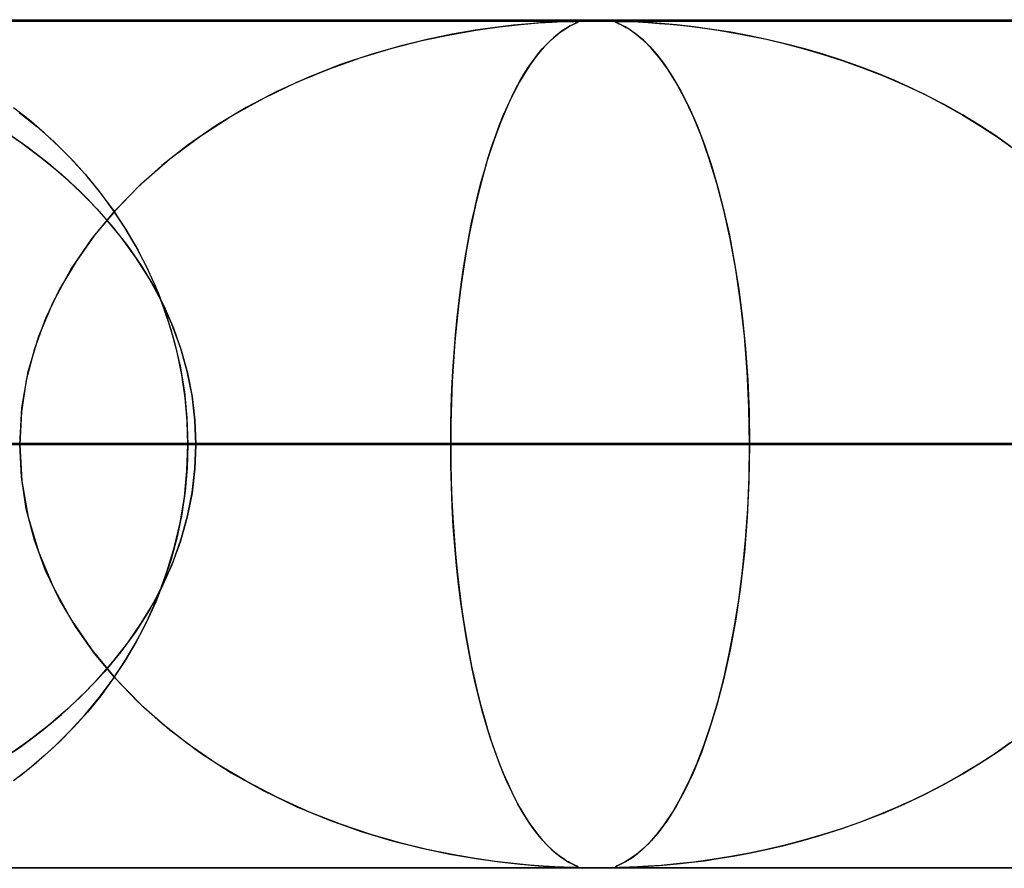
# Model space of a CAD drawing. Header units: millimetres. Extents: x -550 to 550, y -599 to 599.
# Tile 18 of 47: x -88 to -76, y 589 to 599. Entities that reach past the tile are written whole.
import ezdxf

# ---------------------------------------------------------------- set-up
doc = ezdxf.new("R2010")
doc.units = ezdxf.units.MM
doc.layers.add('HIDDEN', color=7, linetype='Continuous')
doc.layers.add('THICK', color=7, linetype='Continuous')

msp = doc.modelspace()

# ---------------------------------------------------------------- linework, layer by layer
at = {"layer": 'HIDDEN'}
for p, q in [((0, 598.99), (-451, 598.99)), ((0, 598.99), (-229.578, 598.99)), ((0, 598.99), (-229.578, 598.99)), ((0, 598.98), (-220.245, 598.98)), ((-81.931, 598.961), (-81.767, 598.971)), ((-81.735, 598.973), (-81.869, 598.965)), ((-81.767, 598.971), (-81.651, 598.977)), ((-81.635, 598.977), (-81.735, 598.973)), ((-81.651, 598.977), (-81.57, 598.979)), ((-81.564, 598.979), (-81.635, 598.977)), ((-81.57, 598.979), (-81.515, 598.98)), ((-81.515, 598.98), (-81.564, 598.979)), ((-81.515, 598.98), (-81.514, 598.98)), ((-81.483, 598.979), (-81.515, 598.98)), ((-81.514, 598.98), (-81.513, 598.98)), ((-81.513, 598.98), (-81.512, 598.98)), ((-81.512, 598.98), (-81.512, 598.98)), ((-81.512, 598.98), (-81.511, 598.98)), ((-81.511, 598.98), (-81.51, 598.98)), ((-81.498, 598.98), (-81.473, 598.979)), ((-81.497, 598.955), (-81.473, 598.966)), ((-81.466, 598.977), (-81.483, 598.979)), ((-81.466, 598.97), (-81.482, 598.962)), ((-81.473, 598.979), (-81.462, 598.976)), ((-81.473, 598.966), (-81.463, 598.973)), ((-81.463, 598.973), (-81.466, 598.977)), ((-81.462, 598.976), (-81.466, 598.97)), ((-81.021, 598.977), (-81.023, 598.973)), ((-81.023, 598.973), (-81.01, 598.965)), ((-81.022, 598.977), (-81.005, 598.979)), ((-81.021, 598.971), (-81.022, 598.977)), ((-81.003, 598.979), (-81.021, 598.977)), ((-81.001, 598.961), (-81.021, 598.971)), ((-81.005, 598.979), (-80.97, 598.98)), ((-80.971, 598.98), (-81.003, 598.979)), ((-80.923, 598.979), (-80.971, 598.98)), ((-80.97, 598.98), (-80.919, 598.979)), ((-80.855, 598.977), (-80.923, 598.979)), ((-80.919, 598.979), (-80.85, 598.977)), ((-80.762, 598.973), (-80.855, 598.977)), ((-80.85, 598.977), (-80.754, 598.973)), ((-80.637, 598.966), (-80.762, 598.973)), ((-80.754, 598.973), (-80.635, 598.966)), ((-80.482, 598.955), (-80.637, 598.966)), ((-80.635, 598.966), (-80.505, 598.957)), ((-82.975, 598.823), (-82.669, 598.876)), ((-82.678, 598.875), (-82.948, 598.828)), ((-82.439, 598.909), (-82.678, 598.875)), ((-82.669, 598.876), (-82.39, 598.915)), ((-82.226, 598.934), (-82.439, 598.909)), ((-82.39, 598.915), (-82.142, 598.943)), ((-82.035, 598.953), (-82.226, 598.934)), ((-82.142, 598.943), (-81.931, 598.961)), ((-81.869, 598.965), (-82.035, 598.953)), ((-81.726, 598.811), (-81.674, 598.851)), ((-81.663, 598.86), (-81.707, 598.827)), ((-81.674, 598.851), (-81.623, 598.886)), ((-81.622, 598.887), (-81.663, 598.86)), ((-81.623, 598.886), (-81.575, 598.916)), ((-81.586, 598.909), (-81.622, 598.887)), ((-81.555, 598.926), (-81.586, 598.909)), ((-81.575, 598.916), (-81.531, 598.939)), ((-81.528, 598.94), (-81.555, 598.926)), ((-81.531, 598.939), (-81.497, 598.955)), ((-81.504, 598.952), (-81.528, 598.94)), ((-81.482, 598.962), (-81.504, 598.952)), ((-81.01, 598.965), (-80.983, 598.953)), ((-80.962, 598.943), (-81.001, 598.961)), ((-80.983, 598.953), (-80.944, 598.934)), ((-80.909, 598.915), (-80.962, 598.943)), ((-80.944, 598.934), (-80.897, 598.909)), ((-80.844, 598.876), (-80.909, 598.915)), ((-80.897, 598.909), (-80.842, 598.875)), ((-80.77, 598.823), (-80.844, 598.876)), ((-80.842, 598.875), (-80.776, 598.828)), ((-80.505, 598.957), (-80.376, 598.946)), ((-80.3, 598.939), (-80.482, 598.955)), ((-80.376, 598.946), (-80.255, 598.934)), ((-80.096, 598.916), (-80.3, 598.939)), ((-80.255, 598.934), (-80.121, 598.919)), ((-80.121, 598.919), (-79.972, 598.9)), ((-79.88, 598.886), (-80.096, 598.916)), ((-79.972, 598.9), (-79.809, 598.876)), ((-79.661, 598.851), (-79.88, 598.886)), ((-79.809, 598.876), (-79.632, 598.846)), ((-79.441, 598.811), (-79.661, 598.851)), ((-83.654, 598.664), (-83.305, 598.753)), ((-83.245, 598.767), (-83.566, 598.688)), ((-83.305, 598.753), (-82.975, 598.823)), ((-82.948, 598.828), (-83.245, 598.767)), ((-81.805, 598.74), (-81.858, 598.685)), ((-81.832, 598.712), (-81.779, 598.764)), ((-81.754, 598.787), (-81.805, 598.74)), ((-81.779, 598.764), (-81.726, 598.811)), ((-81.707, 598.827), (-81.754, 598.787)), ((-80.776, 598.828), (-80.703, 598.767)), ((-80.688, 598.753), (-80.77, 598.823)), ((-80.703, 598.767), (-80.622, 598.688)), ((-80.6, 598.664), (-80.688, 598.753)), ((-79.632, 598.846), (-79.443, 598.811)), ((-79.443, 598.811), (-79.242, 598.769)), ((-79.222, 598.764), (-79.441, 598.811)), ((-79.242, 598.769), (-79.032, 598.719)), ((-79.004, 598.712), (-79.222, 598.764)), ((-84.019, 598.554), (-83.654, 598.664)), ((-83.566, 598.688), (-83.906, 598.591)), ((-81.914, 598.621), (-81.972, 598.548)), ((-81.938, 598.592), (-81.885, 598.655)), ((-81.858, 598.685), (-81.914, 598.621)), ((-81.885, 598.655), (-81.832, 598.712)), ((-80.622, 598.688), (-80.535, 598.591)), ((-80.506, 598.554), (-80.6, 598.664)), ((-79.032, 598.719), (-78.812, 598.662)), ((-78.787, 598.655), (-79.004, 598.712)), ((-78.812, 598.662), (-78.583, 598.595)), ((-78.571, 598.592), (-78.787, 598.655)), ((-84.396, 598.421), (-84.019, 598.554)), ((-83.906, 598.591), (-84.263, 598.471)), ((-82.042, 598.448), (-81.99, 598.523)), ((-81.972, 598.548), (-82.031, 598.464)), ((-81.99, 598.523), (-81.938, 598.592)), ((-80.535, 598.591), (-80.443, 598.471)), ((-80.409, 598.421), (-80.506, 598.554)), ((-78.583, 598.595), (-78.348, 598.52)), ((-78.357, 598.523), (-78.571, 598.592)), ((-78.144, 598.448), (-78.357, 598.523)), ((-78.348, 598.52), (-78.107, 598.434)), ((-84.78, 598.263), (-84.396, 598.421)), ((-84.263, 598.471), (-84.632, 598.327)), ((-82.094, 598.368), (-82.042, 598.448)), ((-82.031, 598.464), (-82.092, 598.37)), ((-80.443, 598.471), (-80.348, 598.327)), ((-80.309, 598.263), (-80.409, 598.421)), ((-77.934, 598.368), (-78.144, 598.448)), ((-78.107, 598.434), (-77.861, 598.338)), ((-84.632, 598.327), (-85.008, 598.156)), ((-82.195, 598.189), (-82.145, 598.281)), ((-82.092, 598.37), (-82.153, 598.266)), ((-82.145, 598.281), (-82.094, 598.368)), ((-80.348, 598.327), (-80.25, 598.156)), ((-77.727, 598.281), (-77.934, 598.368)), ((-77.861, 598.338), (-77.617, 598.233)), ((-77.522, 598.189), (-77.727, 598.281)), ((-85.008, 598.156), (-85.379, 597.963)), ((-85.168, 598.076), (-84.78, 598.263)), ((-82.213, 598.154), (-82.271, 598.036)), ((-82.245, 598.091), (-82.195, 598.189)), ((-82.153, 598.266), (-82.213, 598.154)), ((-80.208, 598.076), (-80.309, 598.263)), ((-80.25, 598.156), (-80.152, 597.963)), ((-77.617, 598.233), (-77.379, 598.12)), ((-77.321, 598.091), (-77.522, 598.189)), ((-85.553, 597.862), (-85.168, 598.076)), ((-82.293, 597.987), (-82.245, 598.091)), ((-80.107, 597.862), (-80.208, 598.076)), ((-77.379, 598.12), (-77.148, 598.001)), ((-77.122, 597.987), (-77.321, 598.091)), ((-87.938, 597.817), (-88.123, 597.959)), ((-85.379, 597.963), (-85.73, 597.752)), ((-82.341, 597.877), (-82.293, 597.987)), ((-82.271, 598.036), (-82.327, 597.91)), ((-80.152, 597.963), (-80.06, 597.752)), ((-77.148, 598.001), (-76.924, 597.875)), ((-76.927, 597.877), (-77.122, 597.987)), ((-88.053, 597.906), (-87.845, 597.739)), ((-87.758, 597.664), (-87.938, 597.817)), ((-85.924, 597.622), (-85.553, 597.862)), ((-82.388, 597.761), (-82.341, 597.877)), ((-82.327, 597.91), (-82.382, 597.777)), ((-80.009, 597.622), (-80.107, 597.862)), ((-76.736, 597.761), (-76.927, 597.877)), ((-76.924, 597.875), (-76.707, 597.742)), ((-88.281, 597.72), (-88.028, 597.549)), ((-87.845, 597.739), (-87.646, 597.562)), ((-85.73, 597.752), (-86.062, 597.524)), ((-82.382, 597.777), (-82.434, 597.638)), ((-82.434, 597.639), (-82.388, 597.761)), ((-80.06, 597.752), (-79.972, 597.524)), ((-76.549, 597.639), (-76.736, 597.761)), ((-76.707, 597.742), (-76.497, 597.604)), ((-87.951, 597.493), (-88.203, 597.67)), ((-87.583, 597.502), (-87.758, 597.664)), ((-86.278, 597.357), (-85.924, 597.622)), ((-82.434, 597.638), (-82.484, 597.492)), ((-82.478, 597.51), (-82.434, 597.639)), ((-79.915, 597.357), (-80.009, 597.622)), ((-76.366, 597.51), (-76.549, 597.639)), ((-76.497, 597.604), (-76.296, 597.458)), ((-88.028, 597.549), (-87.787, 597.368)), ((-87.708, 597.304), (-87.951, 597.493)), ((-87.646, 597.562), (-87.456, 597.374)), ((-87.413, 597.33), (-87.583, 597.502)), ((-86.062, 597.524), (-86.372, 597.28)), ((-82.484, 597.492), (-82.533, 597.34)), ((-82.522, 597.375), (-82.478, 597.51)), ((-79.972, 597.524), (-79.89, 597.28)), ((-87.787, 597.368), (-87.557, 597.176)), ((-87.456, 597.374), (-87.275, 597.177)), ((-86.611, 597.067), (-86.278, 597.357)), ((-82.533, 597.34), (-82.579, 597.182)), ((-82.564, 597.234), (-82.522, 597.375)), ((-79.826, 597.067), (-79.915, 597.357)), ((-87.476, 597.104), (-87.708, 597.304)), ((-87.25, 597.147), (-87.413, 597.33)), ((-86.372, 597.28), (-86.659, 597.021)), ((-82.605, 597.086), (-82.564, 597.234)), ((-79.89, 597.28), (-79.813, 597.021)), ((-87.557, 597.176), (-87.34, 596.977)), ((-87.275, 597.177), (-87.105, 596.97)), ((-87.093, 596.954), (-87.25, 597.147)), ((-82.579, 597.182), (-82.623, 597.018)), ((-87.256, 596.893), (-87.476, 597.104)), ((-86.659, 597.021), (-86.924, 596.747)), ((-86.918, 596.753), (-86.611, 597.067)), ((-82.623, 597.018), (-82.665, 596.846)), ((-82.644, 596.933), (-82.605, 597.086)), ((-79.744, 596.753), (-79.826, 597.067)), ((-79.813, 597.021), (-79.743, 596.747)), ((-87.34, 596.977), (-87.137, 596.769)), ((-87.049, 596.671), (-87.256, 596.893)), ((-87.105, 596.97), (-86.945, 596.754)), ((-86.944, 596.752), (-87.093, 596.954)), ((-82.682, 596.773), (-82.644, 596.933)), ((-87.137, 596.769), (-86.948, 596.553)), ((-82.718, 596.606), (-82.682, 596.773)), ((-82.665, 596.846), (-82.705, 596.668)), ((-87.198, 596.414), (-86.918, 596.753)), ((-86.924, 596.747), (-87.165, 596.457)), ((-86.856, 596.438), (-87.049, 596.671)), ((-86.945, 596.754), (-86.796, 596.526)), ((-86.804, 596.54), (-86.944, 596.752)), ((-82.705, 596.668), (-82.743, 596.482)), ((-79.67, 596.414), (-79.744, 596.753)), ((-79.743, 596.747), (-79.678, 596.457)), ((-86.948, 596.553), (-86.774, 596.329)), ((-86.674, 596.319), (-86.804, 596.54)), ((-82.752, 596.434), (-82.718, 596.606)), ((-87.444, 596.052), (-87.198, 596.414)), ((-87.165, 596.457), (-87.384, 596.148)), ((-86.679, 596.195), (-86.856, 596.438)), ((-86.796, 596.526), (-86.656, 596.287)), ((-82.784, 596.256), (-82.752, 596.434)), ((-82.743, 596.482), (-82.778, 596.288)), ((-79.678, 596.457), (-79.62, 596.148)), ((-79.603, 596.052), (-79.67, 596.414)), ((-86.774, 596.329), (-86.615, 596.099)), ((-86.553, 596.088), (-86.674, 596.319)), ((-86.519, 595.942), (-86.679, 596.195)), ((-86.656, 596.287), (-86.528, 596.035)), ((-82.814, 596.072), (-82.784, 596.256)), ((-82.778, 596.288), (-82.811, 596.086)), ((-87.384, 596.148), (-87.577, 595.821)), ((-86.615, 596.099), (-86.472, 595.861)), ((-86.444, 595.848), (-86.553, 596.088)), ((-82.811, 596.086), (-82.842, 595.876)), ((-82.841, 595.882), (-82.814, 596.072)), ((-79.62, 596.148), (-79.568, 595.821)), ((-87.655, 595.669), (-87.444, 596.052)), ((-86.528, 596.035), (-86.412, 595.77)), ((-79.547, 595.669), (-79.603, 596.052)), ((-86.377, 595.68), (-86.519, 595.942)), ((-86.472, 595.861), (-86.346, 595.616)), ((-86.347, 595.599), (-86.444, 595.848)), ((-82.842, 595.876), (-82.87, 595.659)), ((-82.866, 595.686), (-82.841, 595.882)), ((-87.577, 595.821), (-87.742, 595.476)), ((-86.412, 595.77), (-86.311, 595.494)), ((-79.568, 595.821), (-79.523, 595.476)), ((-87.824, 595.266), (-87.655, 595.669)), ((-86.255, 595.41), (-86.377, 595.68)), ((-86.263, 595.342), (-86.347, 595.599)), ((-86.346, 595.616), (-86.236, 595.363)), ((-82.87, 595.659), (-82.894, 595.435)), ((-82.889, 595.486), (-82.866, 595.686)), ((-79.501, 595.266), (-79.547, 595.669)), ((-86.311, 595.494), (-86.225, 595.208)), ((-82.909, 595.281), (-82.889, 595.486)), ((-87.742, 595.476), (-87.874, 595.118)), ((-86.153, 595.133), (-86.255, 595.41)), ((-82.894, 595.435), (-82.915, 595.205)), ((-79.523, 595.476), (-79.488, 595.118)), ((-87.947, 594.849), (-87.824, 595.266)), ((-86.192, 595.079), (-86.263, 595.342)), ((-86.236, 595.363), (-86.143, 595.102)), ((-82.926, 595.071), (-82.909, 595.281)), ((-79.468, 594.849), (-79.501, 595.266)), ((-86.225, 595.208), (-86.156, 594.913)), ((-82.915, 595.205), (-82.933, 594.97)), ((-87.874, 595.118), (-87.97, 594.749)), ((-86.137, 594.812), (-86.192, 595.079)), ((-86.073, 594.85), (-86.153, 595.133)), ((-86.143, 595.102), (-86.069, 594.833)), ((-82.94, 594.859), (-82.926, 595.071)), ((-79.488, 595.118), (-79.462, 594.749)), ((-86.156, 594.913), (-86.106, 594.611)), ((-82.933, 594.97), (-82.947, 594.731)), ((-88.023, 594.423), (-87.947, 594.849)), ((-86.097, 594.54), (-86.137, 594.812)), ((-86.015, 594.564), (-86.073, 594.85)), ((-86.069, 594.833), (-86.014, 594.557)), ((-82.951, 594.644), (-82.94, 594.859)), ((-79.448, 594.423), (-79.468, 594.849)), ((-87.97, 594.749), (-88.028, 594.373)), ((-82.947, 594.731), (-82.957, 594.487)), ((-79.462, 594.749), (-79.446, 594.373)), ((-86.106, 594.611), (-86.075, 594.303)), ((-85.981, 594.277), (-86.015, 594.564)), ((-86.014, 594.557), (-85.981, 594.275)), ((-82.959, 594.428), (-82.951, 594.644)), ((-86.073, 594.266), (-86.097, 594.54)), ((-82.957, 594.487), (-82.963, 594.24)), ((-88.048, 593.99), (-88.023, 594.423)), ((-88.028, 594.373), (-88.048, 593.99)), ((-82.964, 594.209), (-82.959, 594.428)), ((-79.441, 593.99), (-79.448, 594.423)), ((-79.446, 594.373), (-79.441, 593.99)), ((-86.075, 594.303), (-86.065, 593.99)), ((-86.065, 593.99), (-86.073, 594.266)), ((-85.969, 593.99), (-85.981, 594.277)), ((-85.981, 594.275), (-85.969, 593.99)), ((-82.963, 594.24), (-82.965, 593.99)), ((-82.965, 593.99), (-82.964, 594.209)), ((0, 593.99), (-218.739, 593.99)), ((-218.739, 593.99), (0, 593.99)), ((-213.658, 593.99), (0, 593.99)), ((0, 593.99), (-213.658, 593.99)), ((0, 593.99), (-207.132, 593.99)), ((-207.132, 593.99), (0, 593.99)), ((-202.051, 593.99), (0, 593.99)), ((0, 593.99), (-202.051, 593.99)), ((0, 593.99), (-195.525, 593.99)), ((-195.525, 593.99), (0, 593.99)), ((-190.444, 593.99), (0, 593.99)), ((0, 593.99), (-190.444, 593.99)), ((0, 593.99), (-183.918, 593.99)), ((-183.918, 593.99), (0, 593.99)), ((-178.837, 593.99), (0, 593.99)), ((0, 593.99), (-178.837, 593.99)), ((0, 593.99), (-172.31, 593.99)), ((-172.31, 593.99), (0, 593.99)), ((-167.229, 593.99), (0, 593.99)), ((0, 593.99), (-167.229, 593.99)), ((0, 593.99), (-160.703, 593.99)), ((-160.703, 593.99), (0, 593.99)), ((-155.622, 593.99), (0, 593.99)), ((0, 593.99), (-155.622, 593.99)), ((-154.529, 593.99), (-82.965, 593.99)), ((-82.965, 593.99), (-154.529, 593.99)), ((0, 593.99), (-149.095, 593.99)), ((-149.095, 593.99), (0, 593.99)), ((-144.014, 593.99), (0, 593.99)), ((0, 593.99), (-144.014, 593.99)), ((-76.436, 593.99), (-141.702, 593.99)), ((-141.702, 593.99), (-76.436, 593.99)), ((0, 593.99), (-137.487, 593.99)), ((-137.487, 593.99), (0, 593.99)), ((-132.406, 593.99), (0, 593.99)), ((0, 593.99), (-132.406, 593.99)), ((-131.715, 593.99), (-71.352, 593.99)), ((-71.352, 593.99), (-131.715, 593.99)), ((0, 593.99), (-125.879, 593.99)), ((-125.879, 593.99), (0, 593.99)), ((-120.798, 593.99), (0, 593.99)), ((0, 593.99), (-120.798, 593.99)), ((-64.821, 593.99), (-118.885, 593.99)), ((-118.885, 593.99), (-64.821, 593.99)), ((0, 593.99), (-114.271, 593.99)), ((-114.271, 593.99), (0, 593.99)), ((-109.189, 593.99), (0, 593.99)), ((0, 593.99), (-109.189, 593.99)), ((-108.895, 593.99), (-59.736, 593.99)), ((-59.736, 593.99), (-108.895, 593.99)), ((0, 593.99), (-102.661, 593.99)), ((-102.661, 593.99), (0, 593.99)), ((-97.58, 593.99), (0, 593.99)), ((0, 593.99), (-97.58, 593.99)), ((-53.202, 593.99), (-96.06, 593.99)), ((-96.06, 593.99), (-53.202, 593.99)), ((0, 593.99), (-91.052, 593.99)), ((-91.052, 593.99), (0, 593.99)), ((-88.028, 593.607), (-88.048, 593.99)), ((-88.048, 593.99), (-88.023, 593.557)), ((-86.075, 593.677), (-86.065, 593.99)), ((-86.065, 593.99), (-86.073, 593.714)), ((-86.065, 593.99), (-48.114, 593.99)), ((-48.114, 593.99), (-86.065, 593.99)), ((-73.219, 593.99), (-86.065, 593.99)), ((-86.065, 593.99), (-73.219, 593.99)), ((-85.981, 593.705), (-85.969, 593.99)), ((-85.969, 593.99), (-85.981, 593.703)), ((-85.969, 593.99), (0, 593.99)), ((0, 593.99), (-85.969, 593.99)), ((-85.969, 593.99), (-79.441, 593.99)), ((-79.441, 593.99), (-85.969, 593.99)), ((-82.965, 593.99), (-82.964, 593.771)), ((-82.963, 593.743), (-82.965, 593.99)), ((-76.436, 593.99), (-82.965, 593.99)), ((-82.965, 593.99), (-76.436, 593.99)), ((-79.441, 593.99), (-79.448, 593.557)), ((-79.446, 593.606), (-79.441, 593.99)), ((0, 593.99), (-79.441, 593.99)), ((-79.441, 593.99), (0, 593.99)), ((-82.964, 593.771), (-82.959, 593.552)), ((-82.957, 593.499), (-82.963, 593.743)), ((-86.106, 593.369), (-86.075, 593.677)), ((-86.073, 593.714), (-86.097, 593.44)), ((-85.981, 593.703), (-86.015, 593.416)), ((-86.014, 593.423), (-85.981, 593.705)), ((-87.97, 593.231), (-88.028, 593.607)), ((-88.023, 593.557), (-87.947, 593.131)), ((-82.959, 593.552), (-82.951, 593.336)), ((-79.448, 593.557), (-79.468, 593.131)), ((-79.462, 593.229), (-79.446, 593.606)), ((-86.097, 593.44), (-86.137, 593.168)), ((-86.015, 593.416), (-86.073, 593.13)), ((-86.069, 593.147), (-86.014, 593.423)), ((-82.947, 593.259), (-82.957, 593.499)), ((-86.156, 593.067), (-86.106, 593.369)), ((-82.951, 593.336), (-82.94, 593.121)), ((-87.874, 592.862), (-87.97, 593.231)), ((-86.137, 593.168), (-86.192, 592.901)), ((-82.934, 593.023), (-82.947, 593.259)), ((-79.488, 592.86), (-79.462, 593.229)), ((-87.947, 593.131), (-87.824, 592.714)), ((-86.225, 592.772), (-86.156, 593.067)), ((-86.073, 593.13), (-86.153, 592.847)), ((-86.143, 592.878), (-86.069, 593.147)), ((-82.94, 593.121), (-82.926, 592.909)), ((-79.468, 593.131), (-79.501, 592.714)), ((-82.917, 592.791), (-82.934, 593.023)), ((-87.742, 592.504), (-87.874, 592.862)), ((-86.192, 592.901), (-86.263, 592.638)), ((-86.153, 592.847), (-86.255, 592.57)), ((-86.236, 592.617), (-86.143, 592.878)), ((-82.926, 592.909), (-82.909, 592.699)), ((-79.524, 592.5), (-79.488, 592.86)), ((-87.824, 592.714), (-87.655, 592.312)), ((-86.311, 592.486), (-86.225, 592.772)), ((-82.896, 592.563), (-82.917, 592.791)), ((-82.909, 592.699), (-82.889, 592.494)), ((-79.501, 592.714), (-79.547, 592.312)), ((-86.263, 592.638), (-86.347, 592.381)), ((-86.346, 592.364), (-86.236, 592.617)), ((-87.577, 592.159), (-87.742, 592.504)), ((-86.412, 592.21), (-86.311, 592.486)), ((-86.255, 592.57), (-86.377, 592.3)), ((-82.872, 592.342), (-82.896, 592.563)), ((-82.889, 592.494), (-82.866, 592.294)), ((-79.568, 592.155), (-79.524, 592.5)), ((-86.472, 592.119), (-86.346, 592.364)), ((-86.347, 592.381), (-86.444, 592.132)), ((-87.655, 592.312), (-87.444, 591.928)), ((-86.377, 592.3), (-86.519, 592.038)), ((-82.845, 592.127), (-82.872, 592.342)), ((-82.866, 592.294), (-82.841, 592.098)), ((-79.547, 592.312), (-79.603, 591.928)), ((-87.384, 591.832), (-87.577, 592.159)), ((-86.615, 591.881), (-86.472, 592.119)), ((-86.444, 592.132), (-86.553, 591.892)), ((-86.528, 591.945), (-86.412, 592.21)), ((-82.815, 591.919), (-82.845, 592.127)), ((-79.62, 591.827), (-79.568, 592.155)), ((-86.519, 592.038), (-86.679, 591.785)), ((-82.841, 592.098), (-82.814, 591.908)), ((-87.444, 591.928), (-87.198, 591.566)), ((-86.553, 591.892), (-86.674, 591.661)), ((-86.656, 591.693), (-86.528, 591.945)), ((-82.783, 591.719), (-82.815, 591.919)), ((-82.814, 591.908), (-82.784, 591.724)), ((-79.603, 591.928), (-79.67, 591.566)), ((-87.165, 591.523), (-87.384, 591.832)), ((-86.679, 591.785), (-86.856, 591.542)), ((-86.774, 591.651), (-86.615, 591.881)), ((-79.679, 591.518), (-79.62, 591.827)), ((-86.948, 591.427), (-86.774, 591.651)), ((-86.674, 591.661), (-86.804, 591.44)), ((-86.796, 591.454), (-86.656, 591.693)), ((-82.784, 591.724), (-82.752, 591.546)), ((-82.748, 591.526), (-82.783, 591.719)), ((-87.198, 591.566), (-86.918, 591.227)), ((-86.856, 591.542), (-87.049, 591.309)), ((-82.752, 591.546), (-82.718, 591.374)), ((-79.67, 591.566), (-79.744, 591.227)), ((-86.924, 591.233), (-87.165, 591.523)), ((-87.137, 591.211), (-86.948, 591.427)), ((-86.945, 591.226), (-86.796, 591.454)), ((-86.804, 591.44), (-86.944, 591.228)), ((-82.711, 591.341), (-82.748, 591.526)), ((-79.744, 591.228), (-79.679, 591.518)), ((-87.049, 591.309), (-87.256, 591.086)), ((-82.718, 591.374), (-82.682, 591.207)), ((-82.672, 591.164), (-82.711, 591.341)), ((-87.34, 591.003), (-87.137, 591.211)), ((-87.105, 591.01), (-86.945, 591.226)), ((-86.944, 591.228), (-87.093, 591.026)), ((-86.659, 590.959), (-86.924, 591.233)), ((-86.918, 591.227), (-86.611, 590.913)), ((-82.682, 591.207), (-82.644, 591.047)), ((-79.744, 591.227), (-79.826, 590.913)), ((-79.815, 590.953), (-79.744, 591.228)), ((-87.256, 591.086), (-87.476, 590.875)), ((-82.631, 590.994), (-82.672, 591.164)), ((-87.557, 590.804), (-87.34, 591.003)), ((-87.275, 590.803), (-87.105, 591.01)), ((-87.093, 591.026), (-87.25, 590.833)), ((-86.372, 590.7), (-86.659, 590.959)), ((-82.644, 591.047), (-82.605, 590.894)), ((-82.588, 590.831), (-82.631, 590.994)), ((-87.476, 590.875), (-87.708, 590.676)), ((-86.611, 590.913), (-86.278, 590.623)), ((-82.605, 590.894), (-82.564, 590.746)), ((-79.826, 590.913), (-79.915, 590.623)), ((-79.892, 590.694), (-79.815, 590.953)), ((-87.787, 590.612), (-87.557, 590.804)), ((-87.456, 590.606), (-87.275, 590.803)), ((-87.25, 590.833), (-87.413, 590.65)), ((-82.543, 590.673), (-82.588, 590.831)), ((-82.564, 590.746), (-82.522, 590.605)), ((-88.028, 590.431), (-87.787, 590.612)), ((-87.708, 590.676), (-87.951, 590.487)), ((-87.646, 590.418), (-87.456, 590.606)), ((-87.413, 590.65), (-87.583, 590.478)), ((-86.062, 590.456), (-86.372, 590.7)), ((-86.278, 590.623), (-85.924, 590.358)), ((-82.496, 590.522), (-82.543, 590.673)), ((-79.915, 590.623), (-80.009, 590.358)), ((-79.975, 590.45), (-79.892, 590.694)), ((-82.522, 590.605), (-82.478, 590.47)), ((-82.446, 590.376), (-82.496, 590.522)), ((-76.497, 590.376), (-76.296, 590.522)), ((-88.281, 590.26), (-88.028, 590.431)), ((-87.951, 590.487), (-88.203, 590.31)), ((-87.845, 590.241), (-87.646, 590.418)), ((-87.583, 590.478), (-87.758, 590.316)), ((-85.73, 590.228), (-86.062, 590.456)), ((-82.478, 590.47), (-82.434, 590.341)), ((-82.395, 590.237), (-82.446, 590.376)), ((-80.063, 590.222), (-79.975, 590.45)), ((-76.707, 590.237), (-76.497, 590.376)), ((-76.366, 590.47), (-76.549, 590.341)), ((-87.758, 590.316), (-87.938, 590.163)), ((-85.924, 590.358), (-85.553, 590.118)), ((-82.434, 590.341), (-82.388, 590.219)), ((-80.009, 590.358), (-80.107, 590.118)), ((-76.549, 590.341), (-76.736, 590.219)), ((-87.938, 590.163), (-88.123, 590.021)), ((-88.053, 590.074), (-87.845, 590.241)), ((-85.379, 590.017), (-85.73, 590.228)), ((-82.342, 590.105), (-82.395, 590.237)), ((-82.388, 590.219), (-82.341, 590.103)), ((-80.155, 590.011), (-80.063, 590.222)), ((-76.736, 590.219), (-76.927, 590.103)), ((-76.924, 590.105), (-76.707, 590.237)), ((-85.553, 590.118), (-85.168, 589.904)), ((-82.287, 589.979), (-82.342, 590.105)), ((-82.341, 590.103), (-82.293, 589.993)), ((-80.107, 590.118), (-80.208, 589.904)), ((-77.148, 589.979), (-76.924, 590.105)), ((-76.927, 590.103), (-77.122, 589.993)), ((-85.008, 589.824), (-85.379, 590.017)), ((-82.293, 589.993), (-82.245, 589.889)), ((-82.23, 589.86), (-82.287, 589.979)), ((-80.253, 589.817), (-80.155, 590.011)), ((-77.379, 589.86), (-77.148, 589.979)), ((-77.122, 589.993), (-77.321, 589.889)), ((-85.168, 589.904), (-84.78, 589.717)), ((-84.632, 589.653), (-85.008, 589.824)), ((-82.245, 589.889), (-82.195, 589.791)), ((-82.172, 589.747), (-82.23, 589.86)), ((-80.351, 589.647), (-80.253, 589.817)), ((-80.208, 589.904), (-80.309, 589.717)), ((-77.617, 589.747), (-77.379, 589.86)), ((-77.321, 589.889), (-77.522, 589.791)), ((-84.78, 589.717), (-84.396, 589.559)), ((-82.195, 589.791), (-82.145, 589.699)), ((-82.112, 589.642), (-82.172, 589.747)), ((-82.145, 589.699), (-82.094, 589.612)), ((-80.309, 589.717), (-80.409, 589.559)), ((-77.727, 589.699), (-77.934, 589.612)), ((-77.861, 589.642), (-77.617, 589.747)), ((-77.522, 589.791), (-77.727, 589.699)), ((-84.263, 589.509), (-84.632, 589.653)), ((-82.052, 589.546), (-82.112, 589.642)), ((-82.094, 589.612), (-82.042, 589.532)), ((-80.447, 589.504), (-80.351, 589.647)), ((-77.934, 589.612), (-78.144, 589.532)), ((-78.107, 589.546), (-77.861, 589.642)), ((-84.396, 589.559), (-84.019, 589.426)), ((-83.906, 589.389), (-84.263, 589.509)), ((-81.992, 589.46), (-82.052, 589.546)), ((-82.042, 589.532), (-81.99, 589.457)), ((-81.935, 589.385), (-81.992, 589.46)), ((-81.99, 589.457), (-81.938, 589.388)), ((-80.539, 589.385), (-80.447, 589.504)), ((-80.409, 589.559), (-80.506, 589.426)), ((-78.583, 589.385), (-78.348, 589.46)), ((-78.357, 589.457), (-78.571, 589.388)), ((-78.144, 589.532), (-78.357, 589.457)), ((-78.348, 589.46), (-78.107, 589.546)), ((-84.019, 589.426), (-83.654, 589.316)), ((-83.566, 589.292), (-83.906, 589.389)), ((-81.938, 589.388), (-81.885, 589.325)), ((-81.879, 589.318), (-81.935, 589.385)), ((-80.626, 589.288), (-80.539, 589.385)), ((-80.506, 589.426), (-80.6, 589.316)), ((-78.812, 589.318), (-78.583, 589.385)), ((-78.571, 589.388), (-78.787, 589.325)), ((-83.654, 589.316), (-83.305, 589.227)), ((-83.245, 589.213), (-83.566, 589.292)), ((-83.305, 589.227), (-82.975, 589.157)), ((-82.948, 589.152), (-83.245, 589.213)), ((-81.885, 589.325), (-81.832, 589.268)), ((-81.825, 589.261), (-81.879, 589.318)), ((-81.832, 589.268), (-81.779, 589.216)), ((-81.774, 589.211), (-81.825, 589.261)), ((-81.779, 589.216), (-81.726, 589.169)), ((-80.688, 589.227), (-80.77, 589.157)), ((-80.706, 589.21), (-80.626, 589.288)), ((-80.6, 589.316), (-80.688, 589.227)), ((-79.222, 589.216), (-79.441, 589.169)), ((-79.242, 589.211), (-79.032, 589.261)), ((-79.004, 589.268), (-79.222, 589.216)), ((-79.032, 589.261), (-78.812, 589.318)), ((-78.787, 589.325), (-79.004, 589.268)), ((-82.975, 589.157), (-82.669, 589.104)), ((-82.678, 589.105), (-82.948, 589.152)), ((-82.439, 589.071), (-82.678, 589.105)), ((-82.669, 589.104), (-82.39, 589.065)), ((-81.726, 589.169), (-81.774, 589.211)), ((-81.726, 589.169), (-81.674, 589.129)), ((-81.681, 589.134), (-81.726, 589.169)), ((-81.64, 589.104), (-81.681, 589.134)), ((-81.674, 589.129), (-81.623, 589.094)), ((-81.602, 589.08), (-81.64, 589.104)), ((-80.844, 589.104), (-80.909, 589.065)), ((-80.9, 589.069), (-80.845, 589.103)), ((-80.845, 589.103), (-80.78, 589.149)), ((-80.77, 589.157), (-80.844, 589.104)), ((-80.78, 589.149), (-80.706, 589.21)), ((-79.972, 589.08), (-79.809, 589.104)), ((-79.661, 589.129), (-79.88, 589.094)), ((-79.809, 589.104), (-79.632, 589.134)), ((-79.441, 589.169), (-79.661, 589.129)), ((-79.632, 589.134), (-79.443, 589.169)), ((-79.443, 589.169), (-79.242, 589.211)), ((0, 588.99), (-451, 588.99)), ((0, 588.99), (-229.578, 588.99)), ((0, 588.99), (-229.578, 588.99)), ((-220.245, 589), (0, 589)), ((-159.6, 589), (-81.515, 589)), ((-136.8, 589), (-69.909, 589)), ((-114, 589), (-58.302, 589)), ((-91.199, 589), (-46.696, 589)), ((-82.226, 589.046), (-82.439, 589.071)), ((-82.39, 589.065), (-82.142, 589.037)), ((-82.035, 589.027), (-82.226, 589.046)), ((-82.142, 589.037), (-81.931, 589.019)), ((-81.869, 589.015), (-82.035, 589.027)), ((-81.931, 589.019), (-81.767, 589.009)), ((-81.735, 589.007), (-81.869, 589.015)), ((-81.767, 589.009), (-81.651, 589.003)), ((-81.635, 589.003), (-81.735, 589.007)), ((-81.651, 589.003), (-81.57, 589.001)), ((-81.564, 589.001), (-81.635, 589.003)), ((-81.623, 589.094), (-81.575, 589.064)), ((-81.569, 589.061), (-81.602, 589.08)), ((-81.575, 589.064), (-81.531, 589.041)), ((-81.57, 589.001), (-81.515, 589)), ((-81.541, 589.046), (-81.569, 589.061)), ((-81.515, 589), (-81.564, 589.001)), ((-81.516, 589.034), (-81.541, 589.046)), ((-81.531, 589.041), (-81.497, 589.025)), ((-81.493, 589.023), (-81.516, 589.034)), ((-81.515, 589), (-81.482, 589.001)), ((-81.483, 589), (-81.515, 589)), ((-81.497, 589.025), (-81.473, 589.014)), ((-81.473, 589.014), (-81.493, 589.023)), ((-81.466, 589.003), (-81.483, 589)), ((-81.482, 589.001), (-81.465, 589.003)), ((-81.473, 589.014), (-81.463, 589.007)), ((-81.463, 589.007), (-81.473, 589.014)), ((-81.463, 589.007), (-81.466, 589.003)), ((-81.465, 589.003), (-81.463, 589.007)), ((-81.023, 589.007), (-81.011, 589.014)), ((-81.02, 589.002), (-81.023, 589.007)), ((-81.021, 589.009), (-81.022, 589.003)), ((-81.022, 589.003), (-81.005, 589.001)), ((-81.001, 589.019), (-81.021, 589.009)), ((-81.002, 589), (-81.02, 589.002)), ((-81.011, 589.014), (-80.985, 589.027)), ((-81.005, 589.001), (-80.97, 589)), ((-80.962, 589.037), (-81.001, 589.019)), ((-80.985, 589.027), (-80.947, 589.045)), ((-80.975, 589), (-80.976, 589)), ((-80.974, 589), (-80.975, 589)), ((-80.973, 589), (-80.974, 589)), ((-80.972, 589), (-80.973, 589)), ((-80.971, 589), (-80.972, 589)), ((-80.972, 589), (-80.972, 589)), ((-80.923, 589), (-80.971, 589)), ((-80.97, 589), (-80.919, 589.001)), ((-80.909, 589.065), (-80.962, 589.037)), ((-80.947, 589.045), (-80.9, 589.069)), ((-80.855, 589.003), (-80.923, 589)), ((-80.919, 589.001), (-80.85, 589.003)), ((-80.762, 589.007), (-80.855, 589.003)), ((-80.85, 589.003), (-80.754, 589.007)), ((-80.637, 589.014), (-80.762, 589.007)), ((-80.754, 589.007), (-80.635, 589.014)), ((-80.482, 589.025), (-80.637, 589.014)), ((-80.635, 589.014), (-80.505, 589.023)), ((-80.505, 589.023), (-80.376, 589.034)), ((-80.3, 589.041), (-80.482, 589.025)), ((-80.376, 589.034), (-80.255, 589.046)), ((-80.096, 589.064), (-80.3, 589.041)), ((-80.255, 589.046), (-80.121, 589.061)), ((-80.121, 589.061), (-79.972, 589.08)), ((-79.88, 589.094), (-80.096, 589.064))]:
    msp.add_line(p, q, dxfattribs=at)
at = {"layer": 'THICK'}
for p, q in [((-506, 599), (0, 599)), ((0, 594), (-506, 594))]:
    msp.add_line(p, q, dxfattribs=at)

doc.saveas('drawing.dxf')
